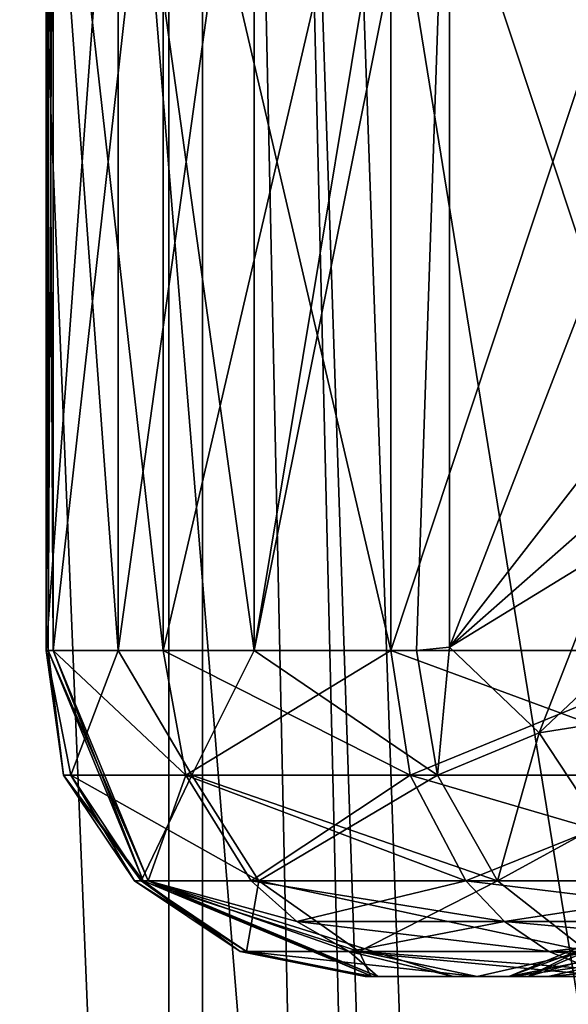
# Model space of a CAD drawing. Header units: metres. Extents: x 0 to 808, y -804 to 0.
# Tile 114 of 126: x 722 to 739, y -235 to -205. Entities that reach past the tile are written whole.
import ezdxf

# ---------------------------------------------------------------- set-up
doc = ezdxf.new("R2010")
doc.units = ezdxf.units.M

msp = doc.modelspace()

# ---------------------------------------------------------------- linework, layer by layer
at = {"layer": 'top0123426'}
for points in [[(722.765259, -193.997421, 2008.960449), (724.974548, -193.997421, 1996.615601), (722.765259, -223.997421, 2008.960449)], [(724.974548, -193.997421, 1996.615601), (724.974548, -223.997421, 1996.615601), (722.765259, -223.997421, 2008.960449)], [(722.831238, -193.997421, 2019.083984), (722.765259, -193.997421, 2008.960449), (722.831238, -223.997421, 2019.083984)], [(722.765259, -193.997421, 2008.960449), (722.765259, -223.997421, 2008.960449), (722.831238, -223.997421, 2019.083984)], [(722.983398, -223.997421, 2020.48877), (722.983398, -193.997421, 2020.48877), (722.831238, -223.997421, 2019.083984)], [(722.983398, -193.997421, 2020.48877), (722.831238, -193.997421, 2019.083984), (722.831238, -223.997421, 2019.083984)], [(722.983398, -223.997421, 2020.48877), (726.349976, -223.997421, 2033.872803), (722.983398, -193.997421, 2020.48877)], [(726.349976, -223.997421, 2033.872803), (726.349976, -193.997421, 2033.872803), (722.983398, -193.997421, 2020.48877)], [(724.974548, -193.997421, 1996.615601), (729.140137, -193.997421, 1984.784424), (724.974548, -223.997421, 1996.615601)], [(729.140137, -193.997421, 1984.784424), (729.140137, -223.997421, 1984.784424), (724.974548, -223.997421, 1996.615601)], [(726.349976, -223.997421, 2033.872803), (733.328552, -223.997421, 2045.782715), (726.349976, -193.997421, 2033.872803)], [(733.328552, -223.997421, 2045.782715), (733.328552, -193.997421, 2045.782715), (726.349976, -193.997421, 2033.872803)], [(729.140137, -193.997421, 1984.784424), (734.115417, -193.997421, 1975.365967), (729.140137, -223.997421, 1984.784424)], [(734.115417, -193.997421, 1975.365967), (735.136414, -194.09584, 1973.759888), (729.140137, -223.997421, 1984.784424)], [(729.140137, -223.997421, 1984.784424), (735.136414, -194.09584, 1973.759888), (734.115417, -223.997421, 1975.365967)], [(733.328552, -223.997421, 2045.782715), (743.262329, -223.997421, 2055.375), (733.328552, -193.997421, 2045.782715)], [(743.262329, -223.997421, 2055.375), (743.262329, -193.997421, 2055.375), (733.328552, -193.997421, 2045.782715)], [(735.136414, -194.09584, 1973.759888), (735.135376, -223.899597, 1973.761353), (734.115417, -223.997421, 1975.365967)], [(735.136414, -194.09584, 1973.759888), (742.818298, -203.997421, 1963.863281), (735.135376, -223.899597, 1973.761353)], [(742.818298, -203.997421, 1963.863281), (742.818298, -213.997421, 1963.863281), (735.135376, -223.899597, 1973.761353)], [(735.135376, -223.899597, 1973.761353), (742.818298, -213.997421, 1963.863281), (742.024597, -217.8237, 1964.741577)], [(742.024597, -217.8237, 1964.741577), (740.092407, -220.855423, 1967.002075), (735.135376, -223.899597, 1973.761353)], [(735.135376, -223.899597, 1973.761353), (740.092407, -220.855423, 1967.002075), (737.876587, -226.529343, 1970.791504)], [(740.092407, -220.855423, 1967.002075), (740.928467, -223.651489, 1966.592896), (737.876587, -226.529343, 1970.791504)], [(737.876587, -226.529343, 1970.791504), (740.928467, -223.651489, 1966.592896), (742.773254, -225.746887, 1966.158813)], [(722.765259, -223.997421, 2008.960449), (724.974548, -223.997421, 1996.615601), (723.52301, -227.824249, 2009.032471)], [(722.831238, -223.997421, 2019.083984), (722.765259, -223.997421, 2008.960449), (723.302612, -227.824249, 2014.018677)], [(723.302612, -227.824249, 2014.018677), (722.765259, -223.997421, 2008.960449), (723.52301, -227.824249, 2009.032471)], [(722.831238, -223.997421, 2019.083984), (725.743103, -231.068481, 2018.768433), (722.983398, -223.997421, 2020.48877)], [(725.743103, -231.068481, 2018.768433), (722.831238, -223.997421, 2019.083984), (723.302612, -227.824249, 2014.018677)], [(725.743103, -231.068481, 2018.768433), (725.897034, -231.068039, 2020.184204), (722.983398, -223.997421, 2020.48877)], [(726.349976, -223.997421, 2033.872803), (722.983398, -223.997421, 2020.48877), (727.052612, -227.824402, 2033.579956)], [(722.983398, -223.997421, 2020.48877), (725.897034, -231.068039, 2020.184204), (727.052612, -227.824402, 2033.579956)], [(724.974548, -223.997421, 1996.615601), (727.234375, -227.824219, 1991.751343), (723.52301, -227.824249, 2009.032471)], [(724.974548, -223.997421, 1996.615601), (729.140137, -223.997421, 1984.784424), (727.234375, -227.824219, 1991.751343)], [(733.328552, -223.997421, 2045.782715), (726.349976, -223.997421, 2033.872803), (727.052612, -227.824402, 2033.579956)], [(733.926941, -227.824249, 2045.312134), (733.328552, -223.997421, 2045.782715), (727.052612, -227.824402, 2033.579956)], [(729.140137, -223.997421, 1984.784424), (734.762817, -227.824249, 1975.766479), (727.234375, -227.824219, 1991.751343)], [(729.140137, -223.997421, 1984.784424), (734.115417, -223.997421, 1975.365967), (734.762817, -227.824249, 1975.766479)], [(743.262329, -223.997421, 2055.375), (733.328552, -223.997421, 2045.782715), (733.926941, -227.824249, 2045.312134)], [(743.710205, -227.824326, 2054.759277), (743.262329, -223.997421, 2055.375), (733.926941, -227.824249, 2045.312134)], [(734.762817, -227.824249, 1975.766479), (734.115417, -223.997421, 1975.365967), (735.135376, -223.899597, 1973.761353)], [(737.876587, -226.529343, 1970.791504), (734.762817, -227.824249, 1975.766479), (735.135376, -223.899597, 1973.761353)], [(742.773254, -225.746887, 1966.158813), (739.737793, -229.352631, 1971.034302), (737.876587, -226.529343, 1970.791504)], [(736.606323, -231.068497, 1976.906738), (734.762817, -227.824249, 1975.766479), (737.876587, -226.529343, 1970.791504)], [(739.737793, -229.352631, 1971.034302), (736.606323, -231.068497, 1976.906738), (737.876587, -226.529343, 1970.791504)], [(723.52301, -227.824249, 2009.032471), (725.68103, -231.068481, 2009.237793), (723.302612, -227.824249, 2014.018677)], [(725.68103, -231.068481, 2009.237793), (725.470337, -231.068466, 2014.004517), (723.302612, -227.824249, 2014.018677)], [(723.302612, -227.824249, 2014.018677), (725.470337, -231.068466, 2014.004517), (725.743103, -231.068481, 2018.768433)], [(723.52301, -227.824249, 2009.032471), (727.234375, -227.824219, 1991.751343), (729.286621, -231.068466, 1992.449463)], [(725.68103, -231.068481, 2009.237793), (723.52301, -227.824249, 2009.032471), (729.286621, -231.068466, 1992.449463)], [(727.052612, -227.824402, 2033.579956), (725.897034, -231.068039, 2020.184204), (729.055664, -231.06871, 2032.75061)], [(733.926941, -227.824249, 2045.312134), (727.052612, -227.824402, 2033.579956), (729.055664, -231.06871, 2032.75061)], [(729.286621, -231.068466, 1992.449463), (727.234375, -227.824219, 1991.751343), (736.606323, -231.068497, 1976.906738)], [(727.234375, -227.824219, 1991.751343), (734.762817, -227.824249, 1975.766479), (736.606323, -231.068497, 1976.906738)], [(735.63092, -231.068481, 2043.97229), (733.926941, -227.824249, 2045.312134), (729.055664, -231.06871, 2032.75061)], [(743.710205, -227.824326, 2054.759277), (733.926941, -227.824249, 2045.312134), (735.63092, -231.068481, 2043.97229)], [(744.986511, -231.068604, 2053.00708), (743.710205, -227.824326, 2054.759277), (735.63092, -231.068481, 2043.97229)], [(739.365356, -233.236221, 1978.613525), (736.606323, -231.068497, 1976.906738), (739.737793, -229.352631, 1971.034302)], [(725.470337, -231.068466, 2014.004517), (728.714478, -233.236191, 2013.983398), (725.743103, -231.068481, 2018.768433)], [(725.68103, -231.068481, 2009.237793), (728.910645, -233.236206, 2009.545044), (725.470337, -231.068466, 2014.004517)], [(728.910645, -233.236206, 2009.545044), (728.714478, -233.236191, 2013.983398), (725.470337, -231.068466, 2014.004517)], [(725.68103, -231.068481, 2009.237793), (729.286621, -231.068466, 1992.449463), (732.360046, -233.236206, 1993.488281)], [(728.910645, -233.236206, 2009.545044), (725.68103, -231.068481, 2009.237793), (732.360046, -233.236206, 1993.488281)], [(725.743103, -231.068481, 2018.768433), (732.77301, -233.997421, 2018.006836), (725.897034, -231.068039, 2020.184204)], [(725.743103, -231.068481, 2018.768433), (728.714478, -233.236191, 2013.983398), (732.77301, -233.997421, 2018.006836)], [(732.77301, -233.997421, 2018.006836), (732.929626, -233.997421, 2019.452271), (725.897034, -231.068039, 2020.184204)], [(725.897034, -231.068039, 2020.184204), (730.456055, -232.312332, 2032.171387), (729.055664, -231.06871, 2032.75061)], [(730.456055, -232.312332, 2032.171387), (725.897034, -231.068039, 2020.184204), (732.053833, -233.236389, 2031.510864)], [(725.897034, -231.068039, 2020.184204), (732.929626, -233.997421, 2019.452271), (732.053833, -233.236389, 2031.510864)], [(729.055664, -231.06871, 2032.75061), (730.456055, -232.312332, 2032.171387), (735.63092, -231.068481, 2043.97229)], [(732.360046, -233.236206, 1993.488281), (729.286621, -231.068466, 1992.449463), (739.365356, -233.236221, 1978.613525)], [(729.286621, -231.068466, 1992.449463), (736.606323, -231.068497, 1976.906738), (739.365356, -233.236221, 1978.613525)], [(730.456055, -232.312332, 2032.171387), (736.822083, -232.312103, 2043.035522), (735.63092, -231.068481, 2043.97229)], [(735.63092, -231.068481, 2043.97229), (736.822083, -232.312103, 2043.035522), (744.986511, -231.068604, 2053.00708)], [(736.822083, -232.312103, 2043.035522), (745.878662, -232.312225, 2051.782227), (744.986511, -231.068604, 2053.00708)], [(736.822083, -232.312103, 2043.035522), (730.456055, -232.312332, 2032.171387), (732.053833, -233.236389, 2031.510864)], [(732.053833, -233.236389, 2031.510864), (738.181091, -233.236206, 2041.966919), (736.822083, -232.312103, 2043.035522)], [(738.181091, -233.236206, 2041.966919), (745.878662, -232.312225, 2051.782227), (736.822083, -232.312103, 2043.035522)], [(738.181091, -233.236206, 2041.966919), (746.896484, -233.236313, 2050.384521), (745.878662, -232.312225, 2051.782227)], [(740.47937, -232.532898, 2011.681396), (736.946106, -233.997421, 2011.807983), (740.96228, -232.532959, 2007.116455)], [(736.946106, -233.997421, 2011.807983), (740.47937, -232.532898, 2011.681396), (738.987366, -233.59549, 2014.03125)], [(736.946106, -233.997421, 2011.807983), (737.535645, -233.997421, 2006.245728), (740.96228, -232.532959, 2007.116455)], [(740.96228, -232.532959, 2007.116455), (737.535645, -233.997421, 2006.245728), (742.687317, -232.532944, 2002.856567)], [(742.687317, -232.532944, 2002.856567), (737.535645, -233.997421, 2006.245728), (739.62561, -233.997421, 2001.088501)], [(728.714478, -233.236191, 2013.983398), (732.541138, -233.997421, 2013.95874), (732.77301, -233.997421, 2018.006836)], [(728.910645, -233.236206, 2009.545044), (732.720276, -233.997421, 2009.907471), (728.714478, -233.236191, 2013.983398)], [(732.720276, -233.997421, 2009.907471), (732.541138, -233.997421, 2013.95874), (728.714478, -233.236191, 2013.983398)], [(732.720276, -233.997421, 2009.907471), (728.910645, -233.236206, 2009.545044), (735.982971, -233.997421, 1994.720825)], [(728.910645, -233.236206, 2009.545044), (732.360046, -233.236206, 1993.488281), (735.982971, -233.997421, 1994.720825)], [(740.102905, -233.997421, 2038.155396), (738.181091, -233.236206, 2041.966919), (732.053833, -233.236389, 2031.510864)], [(732.053833, -233.236389, 2031.510864), (732.929626, -233.997421, 2019.452271), (735.247131, -233.997421, 2029.189575)], [(735.247131, -233.997421, 2029.189575), (740.102905, -233.997421, 2038.155396), (732.053833, -233.236389, 2031.510864)], [(735.982971, -233.997421, 1994.720825), (732.360046, -233.236206, 1993.488281), (742.619873, -233.997421, 1980.626709)], [(732.360046, -233.236206, 1993.488281), (739.365356, -233.236221, 1978.613525), (742.619873, -233.997421, 1980.626709)], [(740.102905, -233.997421, 2038.155396), (747.057739, -233.997421, 2045.657593), (738.181091, -233.236206, 2041.966919)], [(747.057739, -233.997421, 2045.657593), (746.896484, -233.236313, 2050.384521), (738.181091, -233.236206, 2041.966919)], [(737.024719, -233.997421, 2014.078613), (736.946106, -233.997421, 2011.807983), (738.987366, -233.59549, 2014.03125)], [(737.024719, -233.997421, 2014.078613), (738.987366, -233.59549, 2014.03125), (737.026672, -233.997421, 2014.13562)], [(738.987366, -233.59549, 2014.03125), (739.870911, -233.616882, 2018.174316), (737.026672, -233.997421, 2014.13562)], [(739.870911, -233.616882, 2018.174316), (738.155823, -233.997421, 2019.025146), (737.026672, -233.997421, 2014.13562)], [(740.998352, -233.997421, 2023.023438), (738.155823, -233.997421, 2019.025146), (739.870911, -233.616882, 2018.174316)], [(732.77301, -233.997421, 2018.006836), (732.541138, -233.997421, 2013.95874), (737.024719, -233.997421, 2014.078613)], [(737.024719, -233.997421, 2014.078613), (732.541138, -233.997421, 2013.95874), (736.946106, -233.997421, 2011.807983)], [(732.541138, -233.997421, 2013.95874), (732.720276, -233.997421, 2009.907471), (736.946106, -233.997421, 2011.807983)], [(736.946106, -233.997421, 2011.807983), (732.720276, -233.997421, 2009.907471), (737.535645, -233.997421, 2006.245728)], [(732.720276, -233.997421, 2009.907471), (735.982971, -233.997421, 1994.720825), (737.535645, -233.997421, 2006.245728)], [(732.929626, -233.997421, 2019.452271), (732.77301, -233.997421, 2018.006836), (737.026672, -233.997421, 2014.13562)], [(737.026672, -233.997421, 2014.13562), (732.77301, -233.997421, 2018.006836), (737.024719, -233.997421, 2014.078613)], [(735.247131, -233.997421, 2029.189575), (732.929626, -233.997421, 2019.452271), (738.155823, -233.997421, 2019.025146)], [(738.155823, -233.997421, 2019.025146), (732.929626, -233.997421, 2019.452271), (737.026672, -233.997421, 2014.13562)], [(740.102905, -233.997421, 2038.155396), (735.247131, -233.997421, 2029.189575), (740.998352, -233.997421, 2023.023438)], [(740.998352, -233.997421, 2023.023438), (735.247131, -233.997421, 2029.189575), (738.155823, -233.997421, 2019.025146)], [(737.535645, -233.997421, 2006.245728), (735.982971, -233.997421, 1994.720825), (739.62561, -233.997421, 2001.088501)], [(735.982971, -233.997421, 1994.720825), (742.619873, -233.997421, 1980.626709), (739.62561, -233.997421, 2001.088501)]]:
    msp.add_3dface(points, dxfattribs=at)
at = {"layer": 'top0123427'}
for points in [[(722.765259, -223.997421, 219.75563), (724.974548, -223.997421, 232.100449), (722.765259, -193.997421, 219.75563)], [(724.974548, -223.997421, 232.100449), (724.974548, -193.997421, 232.100449), (722.765259, -193.997421, 219.75563)], [(722.831238, -223.997421, 209.632095), (722.765259, -223.997421, 219.75563), (722.831238, -193.997421, 209.632095)], [(722.765259, -223.997421, 219.75563), (722.765259, -193.997421, 219.75563), (722.831238, -193.997421, 209.632095)], [(722.831238, -223.997421, 209.632095), (722.831238, -193.997421, 209.632095), (722.983398, -223.997421, 208.22731)], [(722.831238, -193.997421, 209.632095), (722.983398, -193.997421, 208.22731), (722.983398, -223.997421, 208.22731)], [(722.983398, -193.997421, 208.22731), (726.349976, -193.997421, 194.843246), (722.983398, -223.997421, 208.22731)], [(726.349976, -193.997421, 194.843246), (726.349976, -223.997421, 194.843246), (722.983398, -223.997421, 208.22731)], [(724.974548, -223.997421, 232.100449), (729.140137, -223.997421, 243.931625), (724.974548, -193.997421, 232.100449)], [(729.140137, -223.997421, 243.931625), (729.140137, -193.997421, 243.931625), (724.974548, -193.997421, 232.100449)], [(726.349976, -193.997421, 194.843246), (733.328552, -193.997421, 182.93335), (726.349976, -223.997421, 194.843246)], [(733.328552, -193.997421, 182.93335), (733.328552, -223.997421, 182.93335), (726.349976, -223.997421, 194.843246)], [(735.136414, -194.09584, 254.956177), (734.115417, -193.997421, 253.350082), (729.140137, -223.997421, 243.931625)], [(729.140137, -223.997421, 243.931625), (734.115417, -193.997421, 253.350082), (729.140137, -193.997421, 243.931625)], [(734.115417, -223.997421, 253.350082), (735.136414, -194.09584, 254.956177), (729.140137, -223.997421, 243.931625)], [(733.328552, -193.997421, 182.93335), (743.262329, -193.997421, 173.341125), (733.328552, -223.997421, 182.93335)], [(743.262329, -193.997421, 173.341125), (743.262329, -223.997421, 173.341125), (733.328552, -223.997421, 182.93335)], [(734.115417, -223.997421, 253.350082), (735.135376, -223.899597, 254.954727), (735.136414, -194.09584, 254.956177)], [(735.135376, -223.899597, 254.954727), (742.818298, -203.997421, 264.852753), (735.136414, -194.09584, 254.956177)], [(735.135376, -223.899597, 254.954727), (742.818298, -213.997421, 264.852753), (742.818298, -203.997421, 264.852753)], [(742.024597, -217.8237, 263.974548), (742.818298, -213.997421, 264.852753), (735.135376, -223.899597, 254.954727)], [(740.092407, -220.855423, 261.713959), (742.024597, -217.8237, 263.974548), (735.135376, -223.899597, 254.954727)], [(740.092407, -220.855423, 261.713959), (735.135376, -223.899597, 254.954727), (737.876587, -226.529343, 257.92453)], [(740.092407, -220.855423, 261.713959), (737.876587, -226.529343, 257.92453), (740.928467, -223.651489, 262.123138)], [(740.928467, -223.651489, 262.123138), (737.876587, -226.529343, 257.92453), (739.737793, -229.352631, 257.681824)], [(724.974548, -223.997421, 232.100449), (722.765259, -223.997421, 219.75563), (723.52301, -227.824249, 219.683548)], [(722.765259, -223.997421, 219.75563), (722.831238, -223.997421, 209.632095), (723.302612, -227.824249, 214.697403)], [(723.52301, -227.824249, 219.683548), (722.765259, -223.997421, 219.75563), (723.302612, -227.824249, 214.697403)], [(722.983398, -223.997421, 208.22731), (725.897034, -231.068039, 208.531845), (722.831238, -223.997421, 209.632095)], [(725.897034, -231.068039, 208.531845), (725.743103, -231.068481, 209.947601), (722.831238, -223.997421, 209.632095)], [(722.831238, -223.997421, 209.632095), (725.743103, -231.068481, 209.947601), (723.302612, -227.824249, 214.697403)], [(725.897034, -231.068039, 208.531845), (722.983398, -223.997421, 208.22731), (727.052612, -227.824402, 195.136139)], [(722.983398, -223.997421, 208.22731), (726.349976, -223.997421, 194.843246), (727.052612, -227.824402, 195.136139)], [(724.974548, -223.997421, 232.100449), (723.52301, -227.824249, 219.683548), (727.234375, -227.824219, 236.964691)], [(729.140137, -223.997421, 243.931625), (724.974548, -223.997421, 232.100449), (727.234375, -227.824219, 236.964691)], [(727.052612, -227.824402, 195.136139), (726.349976, -223.997421, 194.843246), (733.926941, -227.824249, 183.403885)], [(726.349976, -223.997421, 194.843246), (733.328552, -223.997421, 182.93335), (733.926941, -227.824249, 183.403885)], [(729.140137, -223.997421, 243.931625), (727.234375, -227.824219, 236.964691), (734.762817, -227.824249, 252.949646)], [(734.115417, -223.997421, 253.350082), (729.140137, -223.997421, 243.931625), (734.762817, -227.824249, 252.949646)], [(733.926941, -227.824249, 183.403885), (733.328552, -223.997421, 182.93335), (743.710205, -227.824326, 173.95668)], [(733.328552, -223.997421, 182.93335), (743.262329, -223.997421, 173.341125), (743.710205, -227.824326, 173.95668)], [(735.135376, -223.899597, 254.954727), (734.115417, -223.997421, 253.350082), (734.762817, -227.824249, 252.949646)], [(735.135376, -223.899597, 254.954727), (734.762817, -227.824249, 252.949646), (737.876587, -226.529343, 257.92453)], [(737.876587, -226.529343, 257.92453), (734.762817, -227.824249, 252.949646), (736.606323, -231.068497, 251.809265)], [(737.876587, -226.529343, 257.92453), (736.606323, -231.068497, 251.809265), (739.737793, -229.352631, 257.681824)], [(723.302612, -227.824249, 214.697403), (725.743103, -231.068481, 209.947601), (725.470337, -231.068466, 214.711487)], [(723.52301, -227.824249, 219.683548), (723.302612, -227.824249, 214.697403), (725.470337, -231.068466, 214.711487)], [(727.234375, -227.824219, 236.964691), (723.52301, -227.824249, 219.683548), (725.68103, -231.068481, 219.478256)], [(725.68103, -231.068481, 219.478256), (723.52301, -227.824249, 219.683548), (725.470337, -231.068466, 214.711487)], [(729.286621, -231.068466, 236.266647), (727.234375, -227.824219, 236.964691), (725.68103, -231.068481, 219.478256)], [(727.052612, -227.824402, 195.136139), (729.055664, -231.06871, 195.965439), (725.897034, -231.068039, 208.531845)], [(733.926941, -227.824249, 183.403885), (735.63092, -231.068481, 184.743835), (727.052612, -227.824402, 195.136139)], [(735.63092, -231.068481, 184.743835), (729.055664, -231.06871, 195.965439), (727.052612, -227.824402, 195.136139)], [(734.762817, -227.824249, 252.949646), (727.234375, -227.824219, 236.964691), (729.286621, -231.068466, 236.266647)], [(736.606323, -231.068497, 251.809265), (734.762817, -227.824249, 252.949646), (729.286621, -231.068466, 236.266647)], [(743.710205, -227.824326, 173.95668), (744.986511, -231.068604, 175.708923), (733.926941, -227.824249, 183.403885)], [(744.986511, -231.068604, 175.708923), (735.63092, -231.068481, 184.743835), (733.926941, -227.824249, 183.403885)], [(739.737793, -229.352631, 257.681824), (736.606323, -231.068497, 251.809265), (739.365356, -233.236221, 250.10257)], [(725.743103, -231.068481, 209.947601), (728.714478, -233.236191, 214.732635), (725.470337, -231.068466, 214.711487)], [(725.470337, -231.068466, 214.711487), (728.714478, -233.236191, 214.732635), (725.68103, -231.068481, 219.478256)], [(729.286621, -231.068466, 236.266647), (725.68103, -231.068481, 219.478256), (728.910645, -233.236206, 219.171005)], [(728.714478, -233.236191, 214.732635), (728.910645, -233.236206, 219.171005), (725.68103, -231.068481, 219.478256)], [(725.897034, -231.068039, 208.531845), (732.929626, -233.997421, 209.263824), (725.743103, -231.068481, 209.947601)], [(732.929626, -233.997421, 209.263824), (732.77301, -233.997421, 210.709274), (725.743103, -231.068481, 209.947601)], [(725.743103, -231.068481, 209.947601), (732.77301, -233.997421, 210.709274), (728.714478, -233.236191, 214.732635)], [(729.055664, -231.06871, 195.965439), (730.456055, -232.312332, 196.544662), (725.897034, -231.068039, 208.531845)], [(725.897034, -231.068039, 208.531845), (730.456055, -232.312332, 196.544662), (732.053833, -233.236389, 197.205261)], [(735.247131, -233.997421, 199.526459), (725.897034, -231.068039, 208.531845), (732.053833, -233.236389, 197.205261)], [(735.247131, -233.997421, 199.526459), (732.929626, -233.997421, 209.263824), (725.897034, -231.068039, 208.531845)], [(732.360046, -233.236206, 235.227783), (729.286621, -231.068466, 236.266647), (728.910645, -233.236206, 219.171005)], [(735.63092, -231.068481, 184.743835), (736.822083, -232.312103, 185.680527), (729.055664, -231.06871, 195.965439)], [(736.822083, -232.312103, 185.680527), (730.456055, -232.312332, 196.544662), (729.055664, -231.06871, 195.965439)], [(736.606323, -231.068497, 251.809265), (729.286621, -231.068466, 236.266647), (732.360046, -233.236206, 235.227783)], [(739.365356, -233.236221, 250.10257), (736.606323, -231.068497, 251.809265), (732.360046, -233.236206, 235.227783)], [(744.986511, -231.068604, 175.708923), (745.878662, -232.312225, 176.933914), (735.63092, -231.068481, 184.743835)], [(745.878662, -232.312225, 176.933914), (736.822083, -232.312103, 185.680527), (735.63092, -231.068481, 184.743835)], [(736.822083, -232.312103, 185.680527), (738.181091, -233.236206, 186.749191), (730.456055, -232.312332, 196.544662)], [(730.456055, -232.312332, 196.544662), (738.181091, -233.236206, 186.749191), (732.053833, -233.236389, 197.205261)], [(745.878662, -232.312225, 176.933914), (746.896484, -233.236313, 178.331528), (736.822083, -232.312103, 185.680527)], [(746.896484, -233.236313, 178.331528), (738.181091, -233.236206, 186.749191), (736.822083, -232.312103, 185.680527)], [(737.535645, -233.997421, 222.470276), (736.946106, -233.997421, 216.908081), (740.47937, -232.532898, 217.034668)], [(740.47937, -232.532898, 217.034668), (736.946106, -233.997421, 216.908081), (738.987366, -233.59549, 214.684799)], [(737.535645, -233.997421, 222.470276), (740.47937, -232.532898, 217.034668), (740.96228, -232.532959, 221.599625)], [(739.62561, -233.997421, 227.627518), (737.535645, -233.997421, 222.470276), (740.96228, -232.532959, 221.599625)], [(732.77301, -233.997421, 210.709274), (732.541138, -233.997421, 214.75737), (728.714478, -233.236191, 214.732635)], [(728.714478, -233.236191, 214.732635), (732.541138, -233.997421, 214.75737), (728.910645, -233.236206, 219.171005)], [(728.910645, -233.236206, 219.171005), (732.720276, -233.997421, 218.808594), (732.360046, -233.236206, 235.227783)], [(732.541138, -233.997421, 214.75737), (732.720276, -233.997421, 218.808594), (728.910645, -233.236206, 219.171005)], [(732.053833, -233.236389, 197.205261), (738.181091, -233.236206, 186.749191), (740.102905, -233.997421, 190.560638)], [(740.102905, -233.997421, 190.560638), (735.247131, -233.997421, 199.526459), (732.053833, -233.236389, 197.205261)], [(732.720276, -233.997421, 218.808594), (735.982971, -233.997421, 233.99527), (732.360046, -233.236206, 235.227783)], [(732.360046, -233.236206, 235.227783), (735.982971, -233.997421, 233.99527), (739.365356, -233.236221, 250.10257)], [(735.982971, -233.997421, 233.99527), (742.619873, -233.997421, 248.089386), (739.365356, -233.236221, 250.10257)], [(738.181091, -233.236206, 186.749191), (747.057739, -233.997421, 183.058502), (740.102905, -233.997421, 190.560638)], [(746.896484, -233.236313, 178.331528), (747.057739, -233.997421, 183.058502), (738.181091, -233.236206, 186.749191)], [(738.987366, -233.59549, 214.684799), (736.946106, -233.997421, 216.908081), (737.024719, -233.997421, 214.637482)], [(738.987366, -233.59549, 214.684799), (737.024719, -233.997421, 214.637482), (737.026672, -233.997421, 214.580414)], [(738.987366, -233.59549, 214.684799), (737.026672, -233.997421, 214.580414), (739.870911, -233.616882, 210.541809)], [(739.870911, -233.616882, 210.541809), (737.026672, -233.997421, 214.580414), (738.155823, -233.997421, 209.690964)], [(739.870911, -233.616882, 210.541809), (738.155823, -233.997421, 209.690964), (742.327881, -233.616806, 207.068695)], [(738.155823, -233.997421, 209.690964), (740.998352, -233.997421, 205.692657), (742.327881, -233.616806, 207.068695)], [(732.720276, -233.997421, 218.808594), (732.541138, -233.997421, 214.75737), (736.946106, -233.997421, 216.908081)], [(736.946106, -233.997421, 216.908081), (732.541138, -233.997421, 214.75737), (737.024719, -233.997421, 214.637482)], [(732.541138, -233.997421, 214.75737), (732.77301, -233.997421, 210.709274), (737.024719, -233.997421, 214.637482)], [(735.982971, -233.997421, 233.99527), (732.720276, -233.997421, 218.808594), (737.535645, -233.997421, 222.470276)], [(737.535645, -233.997421, 222.470276), (732.720276, -233.997421, 218.808594), (736.946106, -233.997421, 216.908081)], [(737.024719, -233.997421, 214.637482), (732.77301, -233.997421, 210.709274), (737.026672, -233.997421, 214.580414)], [(732.77301, -233.997421, 210.709274), (732.929626, -233.997421, 209.263824), (737.026672, -233.997421, 214.580414)], [(737.026672, -233.997421, 214.580414), (732.929626, -233.997421, 209.263824), (738.155823, -233.997421, 209.690964)], [(732.929626, -233.997421, 209.263824), (735.247131, -233.997421, 199.526459), (738.155823, -233.997421, 209.690964)], [(738.155823, -233.997421, 209.690964), (735.247131, -233.997421, 199.526459), (740.998352, -233.997421, 205.692657)], [(735.247131, -233.997421, 199.526459), (740.102905, -233.997421, 190.560638), (740.998352, -233.997421, 205.692657)], [(742.619873, -233.997421, 248.089386), (735.982971, -233.997421, 233.99527), (739.62561, -233.997421, 227.627518)], [(739.62561, -233.997421, 227.627518), (735.982971, -233.997421, 233.99527), (737.535645, -233.997421, 222.470276)]]:
    msp.add_3dface(points, dxfattribs=at)
at = {"layer": 'top0123458'}
for points in [[(751.527832, -59.346291, 163.059708), (719.43042, -122.238869, 107.465355), (735.750671, -322.483398, 135.73291)], [(751.527832, -322.483398, 163.059708), (751.527832, -59.346291, 163.059708), (735.750671, -322.483398, 135.73291)], [(753.259888, -61.043209, 160.059708), (753.259888, -322.483398, 160.059708), (721.144897, -123.970207, 104.434975)], [(735.750671, -322.483398, 135.73291), (719.43042, -122.238869, 107.465355), (727.591248, -322.483398, 121.600327)], [(719.43042, -122.238869, 107.465355), (719.43042, -322.483398, 107.465355), (727.591248, -322.483398, 121.600327)], [(753.259888, -322.483398, 160.059708), (721.144897, -322.483398, 104.434975), (721.144897, -123.970207, 104.434975)]]:
    msp.add_3dface(points, dxfattribs=at)
at = {"layer": 'top0123459'}
for points in [[(744.18219, -54.775112, 2076.154541), (727.559265, -62.761993, 2097.011963), (751.684326, -752.318298, 2065.280029)], [(749.625977, -749.847473, 2063.023926), (726.523193, -64.483292, 2093.723389), (741.070984, -57.67289, 2075.415527)], [(727.559265, -62.761993, 2097.011963), (713.466736, -71.481468, 2112.022461), (727.559265, -741.270691, 2097.011963)], [(751.684326, -752.318298, 2065.280029), (727.559265, -62.761993, 2097.011963), (744.18219, -749.257568, 2076.154541)], [(727.559265, -62.761993, 2097.011963), (727.559265, -741.270691, 2097.011963), (744.18219, -749.257568, 2076.154541)], [(726.523193, -64.483292, 2093.723389), (726.523193, -739.549377, 2093.723389), (710.107361, -74.514999, 2111.224854)], [(749.625977, -749.847473, 2063.023926), (741.070984, -746.359741, 2075.415527), (726.523193, -64.483292, 2093.723389)], [(741.070984, -746.359741, 2075.415527), (726.523193, -739.549377, 2093.723389), (726.523193, -64.483292, 2093.723389)], [(713.466736, -71.481468, 2112.022461), (698.934387, -82.023651, 2125.519043), (727.559265, -741.270691, 2097.011963)], [(726.523193, -739.549377, 2093.723389), (691.558655, -88.324097, 2127.947998), (710.107361, -74.514999, 2111.224854)], [(727.559265, -741.270691, 2097.011963), (698.934387, -82.023651, 2125.519043), (713.466736, -732.551208, 2112.022461)], [(726.523193, -739.549377, 2093.723389), (710.107361, -729.517639, 2111.224854), (691.558655, -88.324097, 2127.947998)]]:
    msp.add_3dface(points, dxfattribs=at)

doc.saveas('drawing.dxf')
